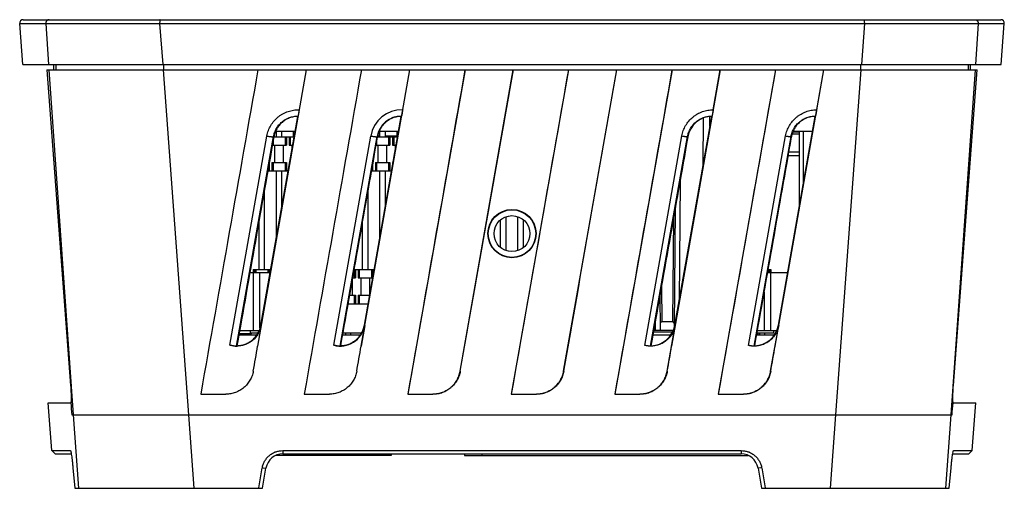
# Model space of a CAD drawing. Header units: inches. Extents: x 0 to 22, y 0 to 17.
# Tile 18 of 21: x 9.5 to 12.3, y 8.1 to 9.4. Entities that reach past the tile are written whole.
import ezdxf

# ---------------------------------------------------------------- set-up
doc = ezdxf.new("R2010")
doc.units = ezdxf.units.IN
doc.header["$LTSCALE"] = 1.21
doc.header["$MEASUREMENT"] = 0
doc.layers.get('0').update_dxf_attribs({"linetype": 'CONTINUOUS'})
doc.layers.add('3_ALL_AXES', color=7, linetype='CONTINUOUS')

msp = doc.modelspace()

# ---------------------------------------------------------------- linework, layer by layer
at = {"color": 7, "linetype": 'Continuous'}
for p, q in [((9.4992, 9.2798), (9.4903, 9.399)), ((9.5002, 9.4098), (12.3342, 9.4098)), ((12.3352, 9.2798), (12.3442, 9.399)), ((9.4992, 9.2798), (12.3352, 9.2798)), ((9.5892, 9.2648), (9.5895, 9.2798)), ((12.245, 9.2798), (12.2453, 9.2648)), ((9.5693, 9.2648), (10.1809, 9.2648)), ((9.5693, 9.2648), (9.6377, 8.3493)), ((10.1801, 8.4637), (10.3213, 9.2648)), ((10.181, 9.2648), (10.321, 9.2648)), ((10.3213, 9.2648), (10.4809, 9.2648)), ((10.4801, 8.4637), (10.6213, 9.2648)), ((10.481, 9.2648), (10.621, 9.2648)), ((10.781, 9.2648), (10.6152, 8.325)), ((10.6213, 9.2648), (10.7809, 9.2648)), ((10.7669, 8.3911), (10.921, 9.2648)), ((10.781, 9.2648), (10.921, 9.2648)), ((11.081, 9.2648), (10.9152, 8.325)), ((10.9213, 9.2648), (11.0809, 9.2648)), ((11.0669, 8.3911), (11.221, 9.2648)), ((11.081, 9.2648), (11.221, 9.2648)), ((11.381, 9.2648), (11.2152, 8.325)), ((11.2213, 9.2648), (11.3809, 9.2648)), ((11.3801, 8.4637), (11.5213, 9.2648)), ((11.381, 9.2648), (11.521, 9.2648)), ((11.5005, 9.1486), (11.521, 9.2648)), ((11.681, 9.2648), (11.5152, 8.325)), ((11.5213, 9.2648), (11.6809, 9.2648)), ((11.6801, 8.4637), (11.8213, 9.2648)), ((11.681, 9.2648), (11.821, 9.2648)), ((11.8005, 9.1486), (11.821, 9.2648)), ((11.8213, 9.2648), (12.2652, 9.2648)), ((12.1967, 8.3493), (12.2652, 9.2648)), ((10.1893, 8.5243), (10.2961, 9.1297)), ((10.2969, 9.1304), (10.297, 9.1305)), ((10.4893, 8.5244), (10.5961, 9.1297)), ((10.597, 9.1305), (10.5969, 9.1304)), ((11.3894, 8.5245), (11.4961, 9.1297)), ((11.497, 9.1305), (11.4969, 9.1304)), ((11.6894, 8.5245), (11.7961, 9.1297)), ((11.797, 9.1305), (11.7969, 9.1304)), ((10.2342, 9.0708), (10.2342, 9.0868)), ((10.2502, 9.0708), (10.2502, 9.0868)), ((10.2842, 9.0708), (10.2842, 9.0868)), ((10.5342, 9.0708), (10.5342, 9.0868)), ((10.5502, 9.0708), (10.5502, 9.0868)), ((10.5842, 9.0708), (10.5842, 9.0868)), ((11.7296, 9.0789), (11.7506, 9.0789)), ((11.7315, 9.0848), (11.7506, 9.0848)), ((11.7506, 8.8718), (11.7506, 9.0868)), ((10.2247, 9.0583), (10.2247, 9.0463)), ((10.2268, 9.0708), (10.2857, 9.0708)), ((10.2597, 9.0708), (10.2597, 9.0463)), ((10.2632, 9.0708), (10.2632, 9.0463)), ((10.2712, 9.0708), (10.2712, 9.0463)), ((10.2747, 9.0708), (10.2747, 9.0463)), ((10.5247, 9.0583), (10.5247, 9.0463)), ((10.5268, 9.0708), (10.5857, 9.0708)), ((10.5277, 9.0728), (10.5342, 9.0728)), ((10.5502, 9.0728), (10.5842, 9.0728)), ((10.5597, 9.0708), (10.5597, 9.0463)), ((10.5632, 9.0708), (10.5632, 9.0463)), ((10.5712, 9.0708), (10.5712, 9.0463)), ((10.5747, 9.0708), (10.5747, 9.0463)), ((10.2226, 9.0463), (10.2632, 9.0463)), ((10.2297, 8.9963), (10.2297, 9.0463)), ((10.2547, 8.9963), (10.2547, 9.0463)), ((10.2712, 9.0463), (10.2814, 9.0463)), ((10.2797, 9.037), (10.2797, 9.0463)), ((10.5226, 9.0463), (10.5632, 9.0463)), ((10.5297, 8.9963), (10.5297, 9.0463)), ((10.5547, 8.9963), (10.5547, 9.0463)), ((10.5712, 9.0463), (10.5814, 9.0463)), ((10.5797, 9.037), (10.5797, 9.0463)), ((10.2132, 8.9931), (10.2132, 8.9718)), ((10.2212, 8.9963), (10.2212, 8.9718)), ((10.2212, 8.9963), (10.2632, 8.9963)), ((10.2247, 8.9963), (10.2247, 8.9718)), ((10.2597, 8.9963), (10.2597, 8.9718)), ((10.2632, 8.9963), (10.2632, 8.9718)), ((10.2712, 8.9963), (10.2712, 8.9888)), ((10.2712, 8.9963), (10.2725, 8.9963)), ((10.5132, 8.9931), (10.5132, 8.9718)), ((10.5212, 8.9963), (10.5212, 8.9718)), ((10.5212, 8.9963), (10.5632, 8.9963)), ((10.5247, 8.9963), (10.5247, 8.9718)), ((10.5597, 8.9963), (10.5597, 8.9718)), ((10.5632, 8.9963), (10.5632, 8.9718)), ((10.5712, 8.9963), (10.5712, 8.9888)), ((10.5712, 8.9963), (10.5725, 8.9963)), ((11.7173, 9.0159), (11.7506, 9.0159)), ((10.2095, 8.9718), (10.2682, 8.9718)), ((10.2097, 8.9732), (10.2097, 8.9718)), ((10.2342, 8.7789), (10.2342, 8.9718)), ((10.2502, 8.8697), (10.2502, 8.9718)), ((10.5095, 8.9718), (10.5682, 8.9718)), ((10.5097, 8.9732), (10.5097, 8.9718)), ((10.5342, 8.7789), (10.5342, 8.9718)), ((10.5502, 8.8697), (10.5502, 8.9718)), ((10.2002, 8.6858), (10.2002, 8.9193)), ((10.5002, 8.6858), (10.5002, 8.9193)), ((11.3903, 8.8631), (11.3873, 8.5181)), ((10.1842, 8.6858), (10.1842, 8.8286)), ((10.4842, 8.6858), (10.4842, 8.8286)), ((10.8842, 8.7497), (10.8842, 8.8299)), ((10.9002, 8.7407), (10.9002, 8.8388)), ((10.9342, 8.7407), (10.9342, 8.8388)), ((10.9502, 8.7497), (10.9502, 8.8299)), ((10.4786, 8.7968), (10.4842, 8.7968)), ((10.1575, 8.6768), (10.2162, 8.6768)), ((10.1667, 8.6768), (10.1667, 8.5088)), ((10.1672, 8.6858), (10.1672, 8.6768)), ((10.1672, 8.6858), (10.2178, 8.6858)), ((10.1712, 8.6858), (10.1712, 8.6768)), ((10.1747, 8.6858), (10.1747, 8.6768)), ((10.1867, 8.5162), (10.1867, 8.6768)), ((10.2097, 8.6858), (10.2097, 8.6768)), ((10.2132, 8.6858), (10.2132, 8.6768)), ((10.459, 8.6858), (10.5178, 8.6858)), ((10.4597, 8.6858), (10.4597, 8.6613)), ((10.4632, 8.6858), (10.4632, 8.6613)), ((10.4712, 8.6858), (10.4712, 8.6613)), ((10.4747, 8.6858), (10.4747, 8.6613)), ((10.5097, 8.6858), (10.5097, 8.6613)), ((10.5132, 8.6858), (10.5132, 8.6613)), ((11.6575, 8.6768), (11.6672, 8.6768)), ((11.659, 8.6858), (11.6672, 8.6858)), ((11.6597, 8.6858), (11.6597, 8.6768)), ((11.6632, 8.6858), (11.6632, 8.6768)), ((11.6672, 8.6858), (11.6672, 8.6768)), ((11.6677, 8.6768), (11.7162, 8.6768)), ((11.6677, 8.5088), (11.6677, 8.6768)), ((10.4547, 8.6113), (10.4547, 8.6613)), ((10.4547, 8.6613), (10.4632, 8.6613)), ((10.4712, 8.6613), (10.5132, 8.6613)), ((10.4797, 8.6113), (10.4797, 8.6613)), ((10.5047, 8.6116), (10.5047, 8.6613)), ((11.6477, 8.6216), (11.6477, 8.5088)), ((10.4459, 8.6113), (10.4632, 8.6113)), ((10.4597, 8.6113), (10.4597, 8.5868)), ((10.4632, 8.6113), (10.4632, 8.5868)), ((10.4712, 8.6113), (10.4712, 8.5868)), ((10.4712, 8.6113), (10.5047, 8.6113)), ((10.4747, 8.6113), (10.4747, 8.5868)), ((11.3472, 8.5088), (11.3463, 8.6136)), ((10.5001, 8.5853), (10.4413, 8.5853)), ((10.4416, 8.5868), (10.5003, 8.5868)), ((10.4502, 8.5853), (10.4502, 8.5868)), ((10.4842, 8.5853), (10.4842, 8.5868)), ((10.5002, 8.5861), (10.5002, 8.5868)), ((11.3829, 8.5338), (11.3515, 8.5338)), ((11.3847, 8.5334), (11.3829, 8.5338)), ((10.1278, 8.5088), (10.1843, 8.5088)), ((10.1587, 8.5088), (10.1587, 8.5018)), ((10.4902, 8.5233), (10.4797, 8.4638)), ((11.3843, 8.5088), (11.3278, 8.5088)), ((11.3669, 8.3911), (11.3902, 8.5234)), ((11.6278, 8.5088), (11.6843, 8.5088)), ((11.6669, 8.3911), (11.6902, 8.5235)), ((11.6757, 8.5018), (11.6757, 8.5088)), ((10.1257, 8.4968), (10.1774, 8.4968)), ((10.1622, 8.499), (10.1261, 8.499)), ((10.1807, 8.5018), (10.1587, 8.5018)), ((10.1622, 8.499), (10.1622, 8.5018)), ((10.4257, 8.4968), (10.4774, 8.4968)), ((10.4807, 8.5018), (10.4266, 8.5018)), ((10.4342, 8.5018), (10.4342, 8.4968)), ((10.4502, 8.4968), (10.4502, 8.5018)), ((11.3257, 8.4968), (11.3774, 8.4968)), ((11.3271, 8.5048), (11.3827, 8.5048)), ((11.6257, 8.4968), (11.6773, 8.4968)), ((11.6757, 8.5018), (11.6266, 8.5018)), ((11.6297, 8.5018), (11.6297, 8.4968)), ((11.6342, 8.5018), (11.6342, 8.4968)), ((11.6502, 8.4968), (11.6502, 8.5018)), ((10.3151, 8.3249), (10.3152, 8.325)), ((10.6151, 8.3249), (10.6152, 8.325)), ((10.6152, 8.325), (10.6881, 8.325)), ((10.9151, 8.3249), (10.9152, 8.325)), ((10.9152, 8.325), (10.9881, 8.325)), ((11.2151, 8.3249), (11.2152, 8.325)), ((11.2152, 8.325), (11.2881, 8.325)), ((11.5151, 8.3249), (11.5152, 8.325)), ((11.5152, 8.325), (11.5881, 8.325)), ((9.5833, 8.161), (9.5729, 8.2998)), ((9.5729, 8.2998), (9.6381, 8.2998)), ((12.1964, 8.2998), (12.2615, 8.2998)), ((12.2511, 8.161), (12.2615, 8.2998)), ((9.6418, 8.2648), (12.1926, 8.2648)), ((9.5933, 8.1518), (9.5833, 8.161)), ((9.5833, 8.161), (9.6371, 8.161)), ((9.5933, 8.1518), (9.6397, 8.1518)), ((9.6371, 8.161), (9.6373, 8.161)), ((10.5672, 8.1468), (10.2327, 8.1468)), ((10.2526, 8.161), (11.5819, 8.161)), ((10.2533, 8.1518), (11.5811, 8.1518)), ((10.5672, 8.1518), (10.5672, 8.1468)), ((10.7797, 8.1518), (10.7797, 8.1468)), ((10.7797, 8.1468), (11.6018, 8.1468)), ((12.1947, 8.1518), (12.2411, 8.1518)), ((12.1948, 8.1523), (12.1962, 8.1589)), ((12.1971, 8.161), (12.1973, 8.161)), ((12.1973, 8.161), (12.2511, 8.161)), ((12.2411, 8.1518), (12.2511, 8.161)), ((9.6445, 8.1114), (9.6496, 8.0518)), ((10.1832, 8.0536), (10.1934, 8.1114)), ((10.1937, 8.0518), (10.2041, 8.1105)), ((11.6304, 8.1105), (11.6407, 8.0518)), ((11.641, 8.1114), (11.6512, 8.0536)), ((12.1848, 8.0518), (12.19, 8.1114)), ((9.6496, 8.0518), (10.1937, 8.0518)), ((10.1829, 8.0518), (10.1832, 8.0536)), ((11.6407, 8.0518), (12.1848, 8.0518)), ((11.6512, 8.0536), (11.6516, 8.0518))]:
    msp.add_line(p, q, dxfattribs=at)
at = {"color": 9, "linetype": 'Continuous'}
for p, q in [((9.4903, 9.399), (9.5656, 9.399)), ((9.5656, 9.399), (9.574, 9.2798)), ((9.8959, 9.399), (11.9385, 9.399)), ((9.8959, 9.399), (9.9047, 9.2798)), ((11.9385, 9.399), (11.9298, 9.2798)), ((12.2688, 9.399), (12.2604, 9.2798)), ((12.2688, 9.399), (12.3442, 9.399)), ((9.5952, 9.2798), (9.595, 9.2648)), ((9.9071, 9.2798), (9.907, 9.2648)), ((11.9274, 9.2798), (11.9274, 9.2648)), ((12.2392, 9.2798), (12.2395, 9.2648)), ((9.5751, 9.2648), (9.6456, 8.2648)), ((9.9058, 9.2648), (9.9791, 8.2648)), ((11.9287, 9.2648), (11.8553, 8.2648)), ((12.2594, 9.2648), (12.1888, 8.2648)), ((11.4714, 8.9897), (11.4723, 9.1246)), ((11.4909, 9.1003), (11.4911, 9.1289)), ((11.4911, 9.1289), (11.4911, 9.1297)), ((11.7621, 8.9369), (11.7621, 9.0868)), ((10.0998, 8.4664), (10.207, 9.0726)), ((10.1191, 8.4641), (10.2261, 9.071)), ((10.2261, 9.071), (10.2268, 9.0702)), ((10.4005, 8.4663), (10.5076, 9.0727)), ((10.4191, 8.4641), (10.5261, 9.071)), ((10.5261, 9.071), (10.5268, 9.0702)), ((11.3023, 8.4658), (11.4096, 9.0728)), ((11.3191, 8.4641), (11.4261, 9.0712)), ((11.4261, 9.0712), (11.4268, 9.0703)), ((11.603, 8.4656), (11.7102, 9.0729)), ((11.6191, 8.4641), (11.7261, 9.0712)), ((11.7261, 9.0712), (11.7269, 9.0703)), ((11.7506, 9.0258), (11.719, 9.0258)), ((11.4043, 8.9424), (11.4016, 8.5937)), ((11.3856, 8.8364), (11.3829, 8.5338)), ((11.3506, 8.638), (11.3515, 8.5338)), ((11.3335, 8.5088), (11.3333, 8.5398)), ((10.1902, 8.5233), (10.1893, 8.5243)), ((10.4902, 8.5233), (10.4893, 8.5244)), ((11.3902, 8.5234), (11.3894, 8.5245)), ((11.6902, 8.5235), (11.6894, 8.5245)), ((10.1801, 8.4637), (10.1797, 8.4638)), ((10.4801, 8.4637), (10.4797, 8.4638)), ((11.3801, 8.4637), (11.3797, 8.4638)), ((11.6801, 8.4637), (11.6797, 8.4638)), ((10.1672, 8.391), (10.1669, 8.3911)), ((10.4672, 8.391), (10.4669, 8.3911)), ((10.7672, 8.391), (10.7669, 8.3911)), ((11.0672, 8.391), (11.0669, 8.3911)), ((11.3672, 8.391), (11.3669, 8.3911)), ((11.6672, 8.391), (11.6669, 8.3911)), ((10.3881, 8.3247), (10.3881, 8.325)), ((10.6881, 8.3247), (10.6881, 8.325)), ((10.9881, 8.3247), (10.9881, 8.325)), ((11.2881, 8.3247), (11.2881, 8.325)), ((11.5881, 8.3247), (11.5881, 8.325)), ((9.6456, 8.2648), (9.6607, 8.0518)), ((9.9791, 8.2648), (9.9948, 8.0518)), ((11.8553, 8.2648), (11.8397, 8.0518)), ((12.1888, 8.2648), (12.1738, 8.0518)), ((10.2526, 8.161), (10.2533, 8.1518)), ((10.4732, 8.1518), (10.4732, 8.1468)), ((10.8297, 8.1518), (10.8297, 8.1468)), ((11.5819, 8.161), (11.5811, 8.1518)), ((10.1934, 8.1114), (10.2041, 8.1105)), ((11.641, 8.1114), (11.6304, 8.1105))]:
    msp.add_line(p, q, dxfattribs=at)
at = {"color": 7, "linetype": 'Continuous'}
for centre, radius in [((10.9172, 8.7899), 0.0699), ((10.9172, 8.7898), 0.069), ((10.9172, 8.7898), 0.0521)]:
    msp.add_circle(centre, radius, dxfattribs=at)
for centre, radius, start, end in [((9.5002, 9.3998), 0.01, 90, 184.3), ((12.3342, 9.3998), 0.01, 355.7, 90), ((10.3395, 9.0798), 0.0662, 130.0596, 131.0312), ((10.6396, 9.0798), 0.0662, 130.0734, 131.0418), ((11.4976, 9.0579), 0.0719, 91.2336, 170.0235), ((11.5397, 9.0797), 0.0664, 130.1151, 131.0831), ((11.8397, 9.0796), 0.0664, 130.1293, 131.1002), ((10.4192, 8.5359), 0.0721, 254.9292, 349.9742), ((11.3184, 8.537), 0.0721, 271.3819, 349.9808), ((11.6183, 8.5371), 0.0721, 271.4069, 349.9917), ((11.6182, 8.5371), 0.0722, 325.6771, 328.7385), ((10.1193, 8.5361), 0.0724, 254.4365, 270.5679), ((10.0758, 8.5156), 0.0673, 310.0787, 311.1867), ((10.1192, 8.5353), 0.0716, 270.5793, 271.2465), ((10.3758, 8.5156), 0.0673, 310.0494, 311.1702), ((11.276, 8.5155), 0.0671, 309.965, 311.1313), ((11.576, 8.5154), 0.067, 309.9376, 311.1217), ((10.2533, 8.1018), 0.05, 90, 170), ((11.5811, 8.1018), 0.05, 10, 90), ((12.3607, 8.1231), 0.1684, 170.0175, 170.5313), ((10.2536, 8.1006), 0.0612, 167.6427, 169.8202), ((11.5808, 8.1006), 0.0612, 10.1807, 12.3564)]:
    msp.add_arc(centre, radius, start, end, dxfattribs=at)
at = {"color": 9, "linetype": 'Continuous'}
for centre, radius, start, end in [((10.5981, 9.0567), 0.0919, 88.5345, 170.0045), ((10.5968, 9.0587), 0.0718, 89.9111, 170.0694)]:
    msp.add_arc(centre, radius, start, end, dxfattribs=at)
at = {"color": 7, "linetype": 'Continuous'}
for centre, major_axis, ratio, start_param, end_param in [((15.6403, 39.0647), (11.1767, 62.8254), 0.002771, -4.217694, -4.200621), ((15.5792, 37.0506), (11.0252, 62.0125), 0.002769, -4.247294, -4.230267), ((15.5179, 35.0333), (10.8736, 61.1966), 0.002767, -4.277264, -4.260263), ((15.6635, 37.2826), (11.0427, 63.1337), 0.002715, -2.045644, -2.030139), ((15.4563, 33.0132), (10.7217, 60.3778), 0.002765, -4.307647, -4.290652), ((15.5915, 35.14), (10.8816, 62.1754), 0.002717, -2.015055, -1.999544), ((15.3946, 30.9904), (10.5696, 59.5564), 0.002763, -4.33849, -4.321483), ((15.3327, 28.9651), (10.4174, 58.7326), 0.002761, -4.369844, -4.352804), ((15.5829, 38.3028), (11.0392, 62.0619), 0.00277, -4.221446, -4.210358), ((15.5217, 36.2875), (10.8877, 61.2478), 0.002768, -4.251415, -4.240353), ((15.3368, 30.2244), (10.4318, 58.7884), 0.002762, -4.343809, -4.332748), ((15.2748, 28.1982), (10.2795, 57.9636), 0.002761, -4.375599, -4.364513), ((15.8083, 41.5775), (11.3656, 65.0599), 0.002711, -2.105614, -2.104316), ((15.7358, 39.4283), (11.204, 64.0951), 0.002713, -2.075815, -2.074519), ((15.5196, 33.0003), (10.7207, 61.2199), 0.002719, -1.984, -1.982703), ((15.448, 30.8634), (10.5601, 60.2671), 0.002721, -1.95243, -1.95113), ((10.9171, 8.4789), (8.8786, -0.0018), 0.017455, -1.672555, -1.664296), ((10.9167, 8.479), (8.8786, -0.0071), 0.017455, -1.638587, -1.630351), ((10.9163, 8.4793), (8.8786, -0.0123), 0.017455, -1.604698, -1.596475), ((10.9159, 8.4799), (8.8786, -0.0176), 0.017455, -1.570848, -1.562628), ((10.9155, 8.4805), (8.8787, -0.0229), 0.017455, -1.536997, -1.528772), ((10.9151, 8.4814), (8.8788, -0.0282), 0.017455, -1.503109, -1.494868), ((39.2552, 23.1664), (0, 66.0511), 0.460206, -4.485367, -4.484823), ((-17.4208, 23.1664), (0, 66.0511), 0.460206, -1.798362, -1.797819)]:
    msp.add_ellipse(centre, major_axis=major_axis, ratio=ratio, start_param=start_param, end_param=end_param, dxfattribs=at)
at = {"color": 9, "linetype": 'Continuous'}
for points, knots in [([(9.5756, 9.4098), (9.5742, 9.4098), (9.5721, 9.4093), (9.5697, 9.408), (9.5682, 9.4066), (9.5669, 9.405), (9.5658, 9.4025), (9.5655, 9.4004), (9.5656, 9.399)], [0, 0, 0, 0, 0.24874, 0.374292, 0.499577, 0.624928, 0.750665, 1, 1, 1, 1]), ([(9.5656, 9.399), (9.5668, 9.399), (9.5702, 9.399), (9.5767, 9.3989), (9.5858, 9.3989), (9.5976, 9.3989), (9.6119, 9.3988), (9.6359, 9.3988), (9.6712, 9.3988), (9.7193, 9.3988), (9.774, 9.3989), (9.8336, 9.3989), (9.8748, 9.399), (9.8959, 9.399)], [0, 0, 0, 0, 0.011194, 0.030736, 0.0585, 0.094277, 0.13781, 0.188781, 0.311448, 0.458617, 0.625843, 0.80815, 1, 1, 1, 1]), ([(9.8971, 9.4098), (9.897, 9.4098), (9.8969, 9.4097), (9.8968, 9.4095), (9.8967, 9.4093), (9.8966, 9.4089), (9.8965, 9.4085), (9.8963, 9.4077), (9.8962, 9.4065), (9.8961, 9.4049), (9.8959, 9.4023), (9.8959, 9.4004), (9.8959, 9.399)], [0, 0, 0, 0, 0.011701, 0.029706, 0.055805, 0.090329, 0.133234, 0.184333, 0.309081, 0.459579, 0.630296, 1, 1, 1, 1]), ([(11.9374, 9.4098), (11.9374, 9.4098), (11.9375, 9.4097), (11.9376, 9.4095), (11.9377, 9.4093), (11.9379, 9.4089), (11.938, 9.4085), (11.9381, 9.4077), (11.9382, 9.4065), (11.9384, 9.4049), (11.9385, 9.4023), (11.9385, 9.4004), (11.9385, 9.399)], [0, 0, 0, 0, 0.011701, 0.029706, 0.055805, 0.090329, 0.133233, 0.184333, 0.30908, 0.459578, 0.630296, 1, 1, 1, 1]), ([(11.9385, 9.399), (11.9596, 9.399), (12.0008, 9.3989), (12.0605, 9.3989), (12.1151, 9.3988), (12.1633, 9.3988), (12.1986, 9.3988), (12.2225, 9.3988), (12.2368, 9.3989), (12.2486, 9.3989), (12.2578, 9.3989), (12.2642, 9.399), (12.2676, 9.399), (12.2688, 9.399)], [0, 0, 0, 0, 0.19185, 0.374157, 0.541383, 0.688552, 0.811219, 0.86219, 0.905722, 0.9415, 0.969264, 0.988807, 1, 1, 1, 1]), ([(12.2589, 9.4098), (12.2602, 9.4098), (12.2623, 9.4093), (12.2647, 9.408), (12.2663, 9.4066), (12.2675, 9.405), (12.2687, 9.4025), (12.2689, 9.4004), (12.2688, 9.399)], [0, 0, 0, 0, 0.248741, 0.374292, 0.499578, 0.624929, 0.750666, 1, 1, 1, 1]), ([(10.207, 9.0726), (10.2079, 9.078), (10.2108, 9.0886), (10.2178, 9.1035), (10.2274, 9.1169), (10.2372, 9.1264), (10.246, 9.133), (10.253, 9.1373), (10.2604, 9.1409), (10.2681, 9.1439), (10.276, 9.1462), (10.2867, 9.1482), (10.295, 9.1487), (10.3005, 9.1485)], [0, 0, 0, 0, 0.124638, 0.249451, 0.374291, 0.499256, 0.561836, 0.624433, 0.687037, 0.749651, 0.812285, 0.874949, 1, 1, 1, 1]), ([(11.4096, 9.0728), (11.4105, 9.0781), (11.4133, 9.0885), (11.4202, 9.1032), (11.4295, 9.1164), (11.4391, 9.1259), (11.4477, 9.1324), (11.4568, 9.1381), (11.469, 9.1437), (11.4845, 9.1478), (11.4952, 9.1486), (11.5005, 9.1486)], [0, 0, 0, 0, 0.125309, 0.250819, 0.376256, 0.501587, 0.564229, 0.626797, 0.751546, 0.876001, 1, 1, 1, 1]), ([(11.7102, 9.0729), (11.7112, 9.0781), (11.714, 9.0885), (11.7208, 9.1032), (11.7301, 9.1163), (11.7396, 9.1258), (11.7481, 9.1323), (11.7571, 9.138), (11.7692, 9.1436), (11.7846, 9.1477), (11.7952, 9.1486), (11.8005, 9.1486)], [0, 0, 0, 0, 0.125637, 0.251443, 0.377097, 0.502529, 0.565167, 0.627697, 0.752264, 0.876409, 1, 1, 1, 1]), ([(10.2261, 9.071), (10.2268, 9.0751), (10.229, 9.0832), (10.2343, 9.0946), (10.2415, 9.1049), (10.2504, 9.1139), (10.2607, 9.1211), (10.2722, 9.1265), (10.2844, 9.1297), (10.2928, 9.1305), (10.297, 9.1305)], [0, 0, 0, 0, 0.12447, 0.249189, 0.374017, 0.499044, 0.624216, 0.749462, 0.874799, 1, 1, 1, 1]), ([(11.4261, 9.0712), (11.4268, 9.0753), (11.429, 9.0835), (11.4344, 9.0949), (11.4417, 9.1053), (11.4507, 9.1142), (11.4611, 9.1214), (11.4725, 9.1266), (11.4845, 9.1298), (11.4928, 9.1305), (11.497, 9.1305)], [0, 0, 0, 0, 0.125532, 0.251375, 0.377157, 0.502752, 0.627938, 0.752556, 0.876628, 1, 1, 1, 1]), ([(11.7261, 9.0712), (11.7268, 9.0754), (11.729, 9.0836), (11.7344, 9.0951), (11.7418, 9.1054), (11.7508, 9.1143), (11.7612, 9.1215), (11.7726, 9.1266), (11.7846, 9.1298), (11.7929, 9.1305), (11.797, 9.1305)], [0, 0, 0, 0, 0.126085, 0.25243, 0.378578, 0.504337, 0.629447, 0.75375, 0.877303, 1, 1, 1, 1]), ([(10.207, 9.0726), (10.2082, 9.0724), (10.2106, 9.072), (10.2141, 9.0715), (10.2173, 9.0711), (10.2202, 9.0708), (10.2225, 9.0706), (10.2241, 9.0706), (10.2251, 9.0707), (10.2256, 9.0707), (10.2258, 9.0708), (10.226, 9.0709), (10.2261, 9.0709), (10.2261, 9.071)], [0, 0, 0, 0, 0.191877, 0.376865, 0.54709, 0.695952, 0.818826, 0.911484, 0.945649, 0.971538, 0.981412, 0.989314, 1, 1, 1, 1]), ([(10.5076, 9.0727), (10.5088, 9.0725), (10.5111, 9.0721), (10.5145, 9.0716), (10.5177, 9.0712), (10.5204, 9.0709), (10.5227, 9.0707), (10.5242, 9.0707), (10.5251, 9.0707), (10.5256, 9.0708), (10.5259, 9.0709), (10.5261, 9.071), (10.5261, 9.071)], [0, 0, 0, 0, 0.193704, 0.379525, 0.549878, 0.698418, 0.82073, 0.912775, 0.946646, 0.97225, 0.989694, 1, 1, 1, 1]), ([(11.4096, 9.0728), (11.4107, 9.0726), (11.4128, 9.0723), (11.4159, 9.0718), (11.4187, 9.0715), (11.4211, 9.0712), (11.4229, 9.0711), (11.424, 9.071), (11.4247, 9.071), (11.4253, 9.071), (11.4257, 9.071), (11.426, 9.0711), (11.4261, 9.0711), (11.4261, 9.0712)], [0, 0, 0, 0, 0.198846, 0.386973, 0.557638, 0.705241, 0.825958, 0.875107, 0.916293, 0.949347, 0.974162, 0.990785, 1, 1, 1, 1]), ([(11.7102, 9.0729), (11.7113, 9.0727), (11.7134, 9.0724), (11.7163, 9.0719), (11.719, 9.0716), (11.7213, 9.0713), (11.723, 9.0711), (11.7241, 9.0711), (11.7248, 9.0711), (11.7253, 9.0711), (11.7257, 9.0711), (11.726, 9.0711), (11.7261, 9.0712), (11.7261, 9.0712)], [0, 0, 0, 0, 0.200464, 0.389306, 0.56006, 0.707366, 0.827585, 0.876462, 0.917385, 0.950188, 0.974762, 0.991134, 1, 1, 1, 1])]:
    msp.add_open_spline(points, degree=3, knots=knots, dxfattribs=at)
at = {"color": 7, "linetype": 'Continuous'}
for points, knots in [([(10.3005, 9.1485), (10.3003, 9.1474), (10.2998, 9.1451), (10.2992, 9.1417), (10.2987, 9.1391), (10.2984, 9.1372), (10.2981, 9.1359), (10.2979, 9.1347), (10.2977, 9.1336), (10.2975, 9.1327), (10.2974, 9.132), (10.2972, 9.1314), (10.2971, 9.1311), (10.2971, 9.1309), (10.297, 9.1307), (10.297, 9.1306), (10.297, 9.1305), (10.297, 9.1305), (10.297, 9.1305)], [0, 0, 0, 0, 0.195314, 0.381874, 0.552672, 0.630407, 0.702172, 0.767341, 0.825395, 0.875839, 0.918181, 0.951977, 0.965591, 0.976984, 0.986134, 0.993021, 0.997634, 1, 1, 1, 1]), ([(10.6005, 9.1486), (10.6003, 9.1474), (10.5998, 9.1451), (10.5992, 9.1417), (10.5988, 9.1391), (10.5984, 9.1372), (10.5981, 9.1359), (10.5979, 9.1347), (10.5977, 9.1336), (10.5975, 9.1327), (10.5974, 9.132), (10.5972, 9.1314), (10.5971, 9.1311), (10.5971, 9.1309), (10.597, 9.1307), (10.597, 9.1306), (10.597, 9.1305), (10.597, 9.1305), (10.597, 9.1305)], [0, 0, 0, 0, 0.195103, 0.381639, 0.55253, 0.630333, 0.702162, 0.767392, 0.825495, 0.875966, 0.918302, 0.952065, 0.96566, 0.977033, 0.986165, 0.993037, 0.997639, 1, 1, 1, 1]), ([(11.5005, 9.1486), (11.5003, 9.1474), (11.4999, 9.1451), (11.4992, 9.1417), (11.4988, 9.1391), (11.4984, 9.1371), (11.4981, 9.1358), (11.4979, 9.1347), (11.4977, 9.1336), (11.4975, 9.1327), (11.4973, 9.1319), (11.4972, 9.1314), (11.4971, 9.1311), (11.4971, 9.1309), (11.497, 9.1307), (11.497, 9.1306), (11.497, 9.1305), (11.497, 9.1305), (11.4969, 9.1305)], [0, 0, 0, 0, 0.195234, 0.382319, 0.553863, 0.63192, 0.703896, 0.769131, 0.827111, 0.877353, 0.919375, 0.952775, 0.966189, 0.977395, 0.986381, 0.993139, 0.997665, 1, 1, 1, 1]), ([(11.8005, 9.1486), (11.8003, 9.1474), (11.7999, 9.1451), (11.7992, 9.1417), (11.7988, 9.1391), (11.7984, 9.1371), (11.7981, 9.1358), (11.7979, 9.1346), (11.7977, 9.1336), (11.7975, 9.1327), (11.7973, 9.1319), (11.7972, 9.1314), (11.7971, 9.1311), (11.7971, 9.1309), (11.797, 9.1307), (11.797, 9.1306), (11.797, 9.1305), (11.797, 9.1305), (11.7969, 9.1305)], [0, 0, 0, 0, 0.195529, 0.382986, 0.55483, 0.63297, 0.704963, 0.770143, 0.828008, 0.87809, 0.919921, 0.953122, 0.966444, 0.977566, 0.986481, 0.993184, 0.997676, 1, 1, 1, 1]), ([(10.2961, 9.1297), (10.2919, 9.1296), (10.2837, 9.1287), (10.2718, 9.1253), (10.2606, 9.1198), (10.2506, 9.1126), (10.2419, 9.1037), (10.2349, 9.0935), (10.2297, 9.0822), (10.2275, 9.0742), (10.2268, 9.0702)], [0, 0, 0, 0, 0.12513, 0.250314, 0.375286, 0.500192, 0.62507, 0.749961, 0.875022, 1, 1, 1, 1]), ([(10.5961, 9.1297), (10.592, 9.1296), (10.5837, 9.1287), (10.5718, 9.1253), (10.5606, 9.1199), (10.5505, 9.1126), (10.5419, 9.1037), (10.5348, 9.0935), (10.5297, 9.0823), (10.5275, 9.0743), (10.5268, 9.0702)], [0, 0, 0, 0, 0.125144, 0.250383, 0.375429, 0.5004, 0.625314, 0.75019, 0.875171, 1, 1, 1, 1]), ([(11.7961, 9.1297), (11.792, 9.1296), (11.7838, 9.1287), (11.7719, 9.1253), (11.7607, 9.1199), (11.7506, 9.1127), (11.7419, 9.1039), (11.7349, 9.0936), (11.7297, 9.0824), (11.7276, 9.0744), (11.7269, 9.0703)], [0, 0, 0, 0, 0.124576, 0.249503, 0.374476, 0.499563, 0.624712, 0.749861, 0.875068, 1, 1, 1, 1]), ([(11.3515, 8.5338), (11.3512, 8.5338), (11.3505, 8.5337), (11.3492, 8.5333), (11.348, 8.5324), (11.3472, 8.5309), (11.347, 8.5298), (11.347, 8.5293)], [0, 0, 0, 0, 0.153514, 0.298825, 0.554142, 0.781537, 1, 1, 1, 1]), ([(10.1201, 8.465), (10.1242, 8.4651), (10.1324, 8.466), (10.1443, 8.4694), (10.1555, 8.4748), (10.1656, 8.482), (10.1742, 8.4909), (10.1813, 8.501), (10.1865, 8.5123), (10.1886, 8.5203), (10.1893, 8.5243)], [0, 0, 0, 0, 0.12503, 0.250132, 0.375053, 0.499944, 0.624844, 0.749789, 0.874927, 1, 1, 1, 1]), ([(10.1902, 8.5233), (10.1895, 8.5192), (10.1874, 8.5113), (10.1822, 8.5), (10.1751, 8.4898), (10.1664, 8.4809), (10.1563, 8.4736), (10.1451, 8.4682), (10.1332, 8.4648), (10.1249, 8.4639), (10.1208, 8.4638)], [0, 0, 0, 0, 0.124674, 0.249611, 0.374486, 0.499437, 0.624492, 0.749617, 0.874765, 1, 1, 1, 1]), ([(10.4201, 8.465), (10.4242, 8.4651), (10.4324, 8.466), (10.4444, 8.4694), (10.4555, 8.4748), (10.4656, 8.4821), (10.4743, 8.4909), (10.4813, 8.5011), (10.4865, 8.5123), (10.4886, 8.5203), (10.4893, 8.5244)], [0, 0, 0, 0, 0.125092, 0.250282, 0.37529, 0.500247, 0.625169, 0.750077, 0.875107, 1, 1, 1, 1]), ([(11.3902, 8.5234), (11.3894, 8.5186), (11.3873, 8.5114), (11.3832, 8.5025), (11.3795, 8.4961), (11.3751, 8.4901), (11.3685, 8.4828), (11.3588, 8.4751), (11.3457, 8.4683), (11.3338, 8.465), (11.3241, 8.4638), (11.3144, 8.4637), (11.3071, 8.4646), (11.3023, 8.4658)], [0, 0, 0, 0, 0.125356, 0.188248, 0.251096, 0.313906, 0.376691, 0.50197, 0.626954, 0.751559, 0.813841, 0.876086, 1, 1, 1, 1]), ([(11.3874, 8.5293), (11.3874, 8.5297), (11.3873, 8.5305), (11.3868, 8.5317), (11.386, 8.5327), (11.3852, 8.5332), (11.3847, 8.5334)], [0, 0, 0, 0, 0.231414, 0.467557, 0.719173, 1, 1, 1, 1]), ([(11.6902, 8.5235), (11.6894, 8.5186), (11.6874, 8.5115), (11.6833, 8.5026), (11.6783, 8.4941), (11.6705, 8.4845), (11.6609, 8.4767), (11.6525, 8.4718), (11.6458, 8.4688), (11.6389, 8.4664), (11.6318, 8.4648), (11.6246, 8.4639), (11.6149, 8.4636), (11.6077, 8.4646), (11.603, 8.4656)], [0, 0, 0, 0, 0.125706, 0.18876, 0.251751, 0.377392, 0.50274, 0.56533, 0.627796, 0.690122, 0.752326, 0.814444, 0.876501, 1, 1, 1, 1]), ([(10.1175, 8.464), (10.1165, 8.464), (10.1141, 8.464), (10.1082, 8.4645), (10.1033, 8.4655), (10.0998, 8.4664)], [0, 0, 0, 0, 0.166181, 0.40144, 1, 1, 1, 1]), ([(10.4176, 8.464), (10.4166, 8.464), (10.4143, 8.464), (10.4086, 8.4645), (10.4038, 8.4654), (10.4005, 8.4663)], [0, 0, 0, 0, 0.165061, 0.399352, 1, 1, 1, 1]), ([(11.3141, 8.464), (11.3133, 8.4641), (11.3093, 8.4644), (11.3054, 8.4651), (11.3023, 8.4658)], [0, 0, 0, 0, 0.210392, 1, 1, 1, 1]), ([(11.6191, 8.4641), (11.619, 8.464), (11.619, 8.464), (11.6189, 8.464), (11.6188, 8.464), (11.6187, 8.464), (11.6185, 8.464), (11.6182, 8.464), (11.6177, 8.464), (11.617, 8.4639), (11.6162, 8.464), (11.6153, 8.464), (11.6143, 8.464), (11.6131, 8.4641), (11.6114, 8.4642), (11.6091, 8.4645), (11.6061, 8.465), (11.604, 8.4654), (11.603, 8.4656)], [0, 0, 0, 0, 0.002401, 0.006973, 0.013751, 0.022728, 0.033889, 0.047216, 0.080289, 0.121744, 0.171192, 0.228207, 0.292367, 0.363239, 0.440304, 0.610874, 0.799519, 1, 1, 1, 1]), ([(10.1672, 8.391), (10.1664, 8.3864), (10.164, 8.3773), (10.158, 8.3646), (10.15, 8.3531), (10.14, 8.3431), (10.1285, 8.3351), (10.1157, 8.3292), (10.1021, 8.3255), (10.0928, 8.3247), (10.0881, 8.3247)], [0, 0, 0, 0, 0.125165, 0.250211, 0.375166, 0.500067, 0.624958, 0.749885, 0.874887, 1, 1, 1, 1]), ([(10.4672, 8.391), (10.4664, 8.3864), (10.464, 8.3774), (10.4581, 8.3646), (10.45, 8.3531), (10.44, 8.3432), (10.4285, 8.3351), (10.4157, 8.3292), (10.4022, 8.3255), (10.3928, 8.3247), (10.3881, 8.3247)], [0, 0, 0, 0, 0.124981, 0.249917, 0.374834, 0.499759, 0.624718, 0.749735, 0.874825, 1, 1, 1, 1]), ([(10.6881, 8.325), (10.6929, 8.325), (10.7024, 8.3258), (10.716, 8.3296), (10.7286, 8.3355), (10.7398, 8.3434), (10.7495, 8.3531), (10.7575, 8.3644), (10.7636, 8.3772), (10.7661, 8.3864), (10.7669, 8.3911)], [0, 0, 0, 0, 0.128066, 0.254608, 0.378716, 0.500261, 0.621783, 0.74571, 0.872035, 1, 1, 1, 1]), ([(10.7672, 8.391), (10.7664, 8.3864), (10.764, 8.3774), (10.7581, 8.3646), (10.75, 8.3531), (10.7401, 8.3432), (10.7285, 8.3351), (10.7158, 8.3292), (10.7022, 8.3255), (10.6928, 8.3247), (10.6881, 8.3247)], [0, 0, 0, 0, 0.124867, 0.249748, 0.374661, 0.499618, 0.624629, 0.749699, 0.874825, 1, 1, 1, 1]), ([(10.9881, 8.325), (10.9929, 8.325), (11.0024, 8.3258), (11.016, 8.3296), (11.0286, 8.3355), (11.0398, 8.3434), (11.0496, 8.3531), (11.0576, 8.3645), (11.0636, 8.3772), (11.0661, 8.3864), (11.0669, 8.3911)], [0, 0, 0, 0, 0.128265, 0.254928, 0.379081, 0.50062, 0.622147, 0.74604, 0.87225, 1, 1, 1, 1]), ([(11.0672, 8.391), (11.0664, 8.3864), (11.064, 8.3774), (11.0581, 8.3646), (11.05, 8.3531), (11.04, 8.3432), (11.0285, 8.3351), (11.0157, 8.3292), (11.0021, 8.3255), (10.9928, 8.3247), (10.9881, 8.3247)], [0, 0, 0, 0, 0.124824, 0.249704, 0.374645, 0.499643, 0.624692, 0.749778, 0.874886, 1, 1, 1, 1]), ([(11.2881, 8.325), (11.2929, 8.325), (11.3024, 8.3258), (11.3161, 8.3296), (11.3287, 8.3355), (11.3399, 8.3435), (11.3496, 8.3531), (11.3576, 8.3645), (11.3636, 8.3772), (11.3661, 8.3864), (11.3669, 8.3911)], [0, 0, 0, 0, 0.128526, 0.255343, 0.37955, 0.501081, 0.622614, 0.746463, 0.872523, 1, 1, 1, 1]), ([(11.3672, 8.391), (11.3664, 8.3864), (11.364, 8.3774), (11.3581, 8.3646), (11.35, 8.3531), (11.34, 8.3432), (11.3285, 8.3351), (11.3157, 8.3292), (11.3021, 8.3255), (11.2928, 8.3247), (11.2881, 8.3247)], [0, 0, 0, 0, 0.12485, 0.249784, 0.374787, 0.499835, 0.624906, 0.749972, 0.87501, 1, 1, 1, 1]), ([(11.5881, 8.325), (11.5929, 8.325), (11.6024, 8.3258), (11.6161, 8.3296), (11.6287, 8.3356), (11.6399, 8.3435), (11.6496, 8.3532), (11.6576, 8.3645), (11.6636, 8.3773), (11.6661, 8.3864), (11.6669, 8.3911)], [0, 0, 0, 0, 0.128849, 0.255853, 0.380126, 0.501645, 0.623185, 0.746978, 0.872854, 1, 1, 1, 1]), ([(11.6672, 8.391), (11.6664, 8.3864), (11.664, 8.3773), (11.658, 8.3646), (11.65, 8.3531), (11.64, 8.3431), (11.6285, 8.3351), (11.6157, 8.3292), (11.6021, 8.3255), (11.5928, 8.3247), (11.5881, 8.3247)], [0, 0, 0, 0, 0.124948, 0.249991, 0.375089, 0.500198, 0.625274, 0.750281, 0.875195, 1, 1, 1, 1]), ([(9.6377, 8.3493), (9.638, 8.3461), (9.6384, 8.3397), (9.6389, 8.3306), (9.6392, 8.3221), (9.6394, 8.3147), (9.6394, 8.3093), (9.6392, 8.3057), (9.6391, 8.3039), (9.639, 8.3027), (9.6389, 8.3019), (9.6388, 8.3013), (9.6387, 8.3008), (9.6386, 8.3003), (9.6384, 8.3), (9.6383, 8.2998), (9.6381, 8.2998), (9.6381, 8.2998)], [0, 0, 0, 0, 0.194414, 0.381506, 0.553553, 0.704191, 0.827784, 0.877896, 0.919637, 0.937254, 0.952646, 0.965792, 0.976702, 0.985405, 0.991978, 0.996633, 1, 1, 1, 1]), ([(12.1964, 8.2998), (12.1963, 8.2998), (12.1962, 8.2998), (12.196, 8.3), (12.1959, 8.3003), (12.1958, 8.3008), (12.1957, 8.3013), (12.1955, 8.3019), (12.1954, 8.3027), (12.1953, 8.3039), (12.1952, 8.3057), (12.1951, 8.3093), (12.1951, 8.3147), (12.1952, 8.3221), (12.1956, 8.3306), (12.1961, 8.3397), (12.1965, 8.3461), (12.1967, 8.3493)], [0, 0, 0, 0, 0.003367, 0.008022, 0.014595, 0.023298, 0.034208, 0.047354, 0.062746, 0.080363, 0.122104, 0.172216, 0.295809, 0.446447, 0.618494, 0.805586, 1, 1, 1, 1]), ([(9.6373, 8.1609), (9.6374, 8.1608), (9.6376, 8.1605), (9.6379, 8.1599), (9.6382, 8.1591), (9.6385, 8.158), (9.6388, 8.1566), (9.6393, 8.1542), (9.6397, 8.1523), (9.6399, 8.151)], [0, 0, 0, 0, 0.041356, 0.104039, 0.189987, 0.300431, 0.436371, 0.598632, 1, 1, 1, 1]), ([(9.6399, 8.151), (9.6403, 8.1483), (9.6412, 8.1425), (9.6424, 8.133), (9.6435, 8.1225), (9.6441, 8.1152), (9.6445, 8.1114)], [0, 0, 0, 0, 0.201372, 0.446395, 0.718026, 1, 1, 1, 1]), ([(10.1939, 8.1137), (10.1946, 8.117), (10.196, 8.1218), (10.1988, 8.1279), (10.2013, 8.1324), (10.2042, 8.1367), (10.2075, 8.1408), (10.2112, 8.1446), (10.2152, 8.1481), (10.2195, 8.1512), (10.224, 8.1539), (10.2286, 8.1561), (10.2349, 8.1585), (10.2429, 8.1605), (10.2494, 8.161), (10.2526, 8.161)], [0, 0, 0, 0, 0.121621, 0.183956, 0.247217, 0.311274, 0.375878, 0.440795, 0.505823, 0.5707, 0.635086, 0.698602, 0.760956, 0.882373, 1, 1, 1, 1]), ([(11.5819, 8.161), (11.5851, 8.161), (11.5916, 8.1605), (11.5995, 8.1585), (11.6058, 8.1561), (11.6105, 8.1539), (11.615, 8.1512), (11.6192, 8.1481), (11.6233, 8.1446), (11.6269, 8.1408), (11.6302, 8.1367), (11.6332, 8.1324), (11.6357, 8.1279), (11.6384, 8.1218), (11.6399, 8.117), (11.6406, 8.1137)], [0, 0, 0, 0, 0.117627, 0.239044, 0.301398, 0.364914, 0.4293, 0.494177, 0.559205, 0.624122, 0.688726, 0.752783, 0.816044, 0.878379, 1, 1, 1, 1]), ([(12.19, 8.1114), (12.1903, 8.1152), (12.191, 8.1224), (12.1921, 8.1329), (12.1932, 8.1423), (12.1941, 8.1482), (12.1945, 8.1508)], [0, 0, 0, 0, 0.281528, 0.552871, 0.797984, 1, 1, 1, 1]), ([(12.1962, 8.1589), (12.1963, 8.1592), (12.1964, 8.1596), (12.1967, 8.1602), (12.1969, 8.1606), (12.197, 8.1608), (12.1971, 8.1609)], [0, 0, 0, 0, 0.35486, 0.637086, 0.850236, 1, 1, 1, 1])]:
    msp.add_open_spline(points, degree=3, knots=knots, dxfattribs=at)
at = {"layer": '3_ALL_AXES', "color": 7, "linetype": 'Continuous'}
for p, q in [((10.2322, 9.0868), (10.2885, 9.0868)), ((10.5322, 9.0868), (10.5885, 9.0868)), ((11.7321, 9.0868), (11.7885, 9.0868))]:
    msp.add_line(p, q, dxfattribs=at)

doc.saveas('drawing.dxf')
